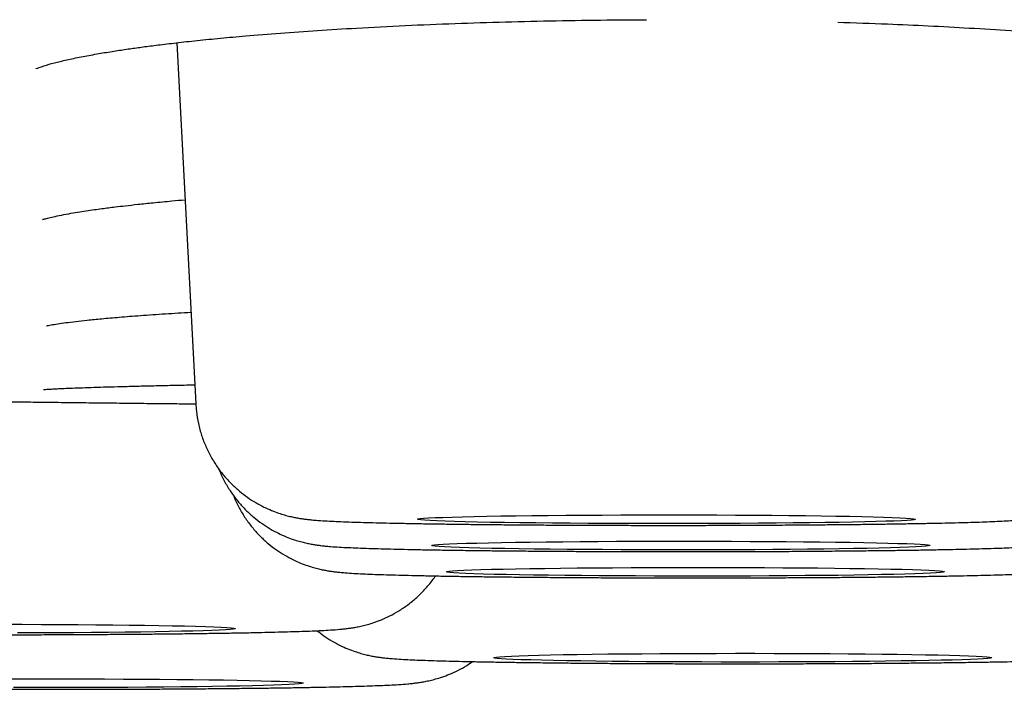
# Model space of a CAD drawing. Header units: millimetres. Extents: x 8 to 677, y 12 to 772.
# Tile 11 of 77: x 390.33 to 392.76, y 337.15 to 338.8. Entities that reach past the tile are written whole.
import ezdxf

# ---------------------------------------------------------------- set-up
doc = ezdxf.new("R2010")
doc.units = ezdxf.units.MM

msp = doc.modelspace()

# ---------------------------------------------------------------- linework, layer by layer
at = {"color": 7, "linetype": 'Continuous', "lineweight": 30}
msp.add_line((390.7191, 338.7437), (390.7657, 337.8561), dxfattribs=at)
at = {"color": 7, "linetype": 'Continuous', "lineweight": 30, "flags": 128}
for points in [[(391.3113, 337.5719), (391.3127, 337.5727), (391.3178, 337.5735), (391.3265, 337.5743), (391.3388, 337.5751), (391.3546, 337.5759), (391.3739, 337.5767), (391.3965, 337.5774), (391.4222, 337.5781), (391.4509, 337.5788), (391.4825, 337.5794), (391.5168, 337.58), (391.5535, 337.5805), (391.5925, 337.581), (391.6334, 337.5814), (391.6761, 337.5818), (391.7203, 337.5821), (391.7657, 337.5823), (391.812, 337.5825), (391.859, 337.5826), (391.9065, 337.5827), (391.954, 337.5827), (392.0014, 337.5826), (392.0482, 337.5825), (392.0944, 337.5823), (392.1395, 337.582), (392.1833, 337.5817), (392.2256, 337.5813), (392.2661, 337.5809), (392.3045, 337.5804), (392.3406, 337.5799), (392.3742, 337.5793), (392.4051, 337.5787), (392.4331, 337.578), (392.458, 337.5773), (392.4798, 337.5766), (392.4982, 337.5758), (392.5131, 337.575), (392.5245, 337.5742), (392.5323, 337.5734), (392.5365, 337.5726), (392.5369, 337.5717), (392.5337, 337.5709), (392.5268, 337.5701), (392.5163, 337.5693), (392.5022, 337.5685), (392.4847, 337.5677), (392.4637, 337.567), (392.4396, 337.5663), (392.4123, 337.5656), (392.3821, 337.5649), (392.3492, 337.5643), (392.3136, 337.5638), (392.2758, 337.5633), (392.2358, 337.5628), (392.194, 337.5624), (392.1505, 337.5621), (392.1057, 337.5618), (392.0598, 337.5616), (392.013, 337.5614), (391.9658, 337.5613), (391.9183, 337.5613), (391.8708, 337.5613), (391.8236, 337.5614), (391.7771, 337.5616), (391.7314, 337.5618), (391.6869, 337.5621), (391.6438, 337.5625), (391.6024, 337.5629), (391.563, 337.5633), (391.5257, 337.5638), (391.4908, 337.5644), (391.4585, 337.565), (391.4291, 337.5657), (391.4025, 337.5663), (391.3792, 337.5671), (391.3591, 337.5678), (391.3424, 337.5686), (391.3292, 337.5694), (391.3196, 337.5702), (391.3136, 337.571), (391.3113, 337.5719)], [(391.347, 337.5073), (391.3484, 337.5081), (391.3534, 337.5089), (391.3621, 337.5098), (391.3744, 337.5106), (391.3903, 337.5113), (391.4095, 337.5121), (391.4321, 337.5128), (391.4578, 337.5135), (391.4866, 337.5142), (391.5182, 337.5148), (391.5524, 337.5154), (391.5891, 337.5159), (391.6281, 337.5164), (391.669, 337.5168), (391.7117, 337.5172), (391.7559, 337.5175), (391.8013, 337.5178), (391.8476, 337.5179), (391.8947, 337.5181), (391.9421, 337.5181), (391.9896, 337.5181), (392.037, 337.5181), (392.0839, 337.5179), (392.13, 337.5177), (392.1751, 337.5175), (392.219, 337.5172), (392.2612, 337.5168), (392.3017, 337.5163), (392.3401, 337.5159), (392.3762, 337.5153), (392.4098, 337.5147), (392.4407, 337.5141), (392.4687, 337.5134), (392.4937, 337.5127), (392.5154, 337.512), (392.5338, 337.5112), (392.5488, 337.5105), (392.5602, 337.5096), (392.568, 337.5088), (392.5721, 337.508), (392.5726, 337.5072), (392.5693, 337.5063), (392.5624, 337.5055), (392.5519, 337.5047), (392.5378, 337.5039), (392.5203, 337.5031), (392.4994, 337.5024), (392.4752, 337.5017), (392.4479, 337.501), (392.4177, 337.5004), (392.3848, 337.4998), (392.3493, 337.4992), (392.3114, 337.4987), (392.2714, 337.4982), (392.2296, 337.4978), (392.1861, 337.4975), (392.1413, 337.4972), (392.0954, 337.497), (392.0487, 337.4969), (392.0014, 337.4968), (391.9539, 337.4967), (391.9064, 337.4968), (391.8593, 337.4969), (391.8127, 337.497), (391.767, 337.4973), (391.7225, 337.4976), (391.6795, 337.4979), (391.6381, 337.4983), (391.5986, 337.4988), (391.5613, 337.4993), (391.5264, 337.4998), (391.4942, 337.5004), (391.4647, 337.5011), (391.4382, 337.5018), (391.4148, 337.5025), (391.3947, 337.5032), (391.378, 337.504), (391.3648, 337.5048), (391.3552, 337.5056), (391.3493, 337.5065), (391.347, 337.5073)], [(391.3826, 337.4427), (391.384, 337.4435), (391.389, 337.4444), (391.3977, 337.4452), (391.4101, 337.446), (391.4259, 337.4468), (391.4451, 337.4475), (391.4677, 337.4483), (391.4934, 337.449), (391.5222, 337.4496), (391.5538, 337.4502), (391.5881, 337.4508), (391.6248, 337.4513), (391.6637, 337.4518), (391.7046, 337.4523), (391.7473, 337.4526), (391.7915, 337.4529), (391.8369, 337.4532), (391.8833, 337.4534), (391.9303, 337.4535), (391.9777, 337.4536), (392.0252, 337.4535), (392.0726, 337.4535), (392.1195, 337.4533), (392.1656, 337.4532), (392.2108, 337.4529), (392.2546, 337.4526), (392.2968, 337.4522), (392.3373, 337.4518), (392.3757, 337.4513), (392.4118, 337.4507), (392.4454, 337.4502), (392.4763, 337.4495), (392.5043, 337.4489), (392.5293, 337.4482), (392.551, 337.4474), (392.5694, 337.4467), (392.5844, 337.4459), (392.5958, 337.4451), (392.6036, 337.4443), (392.6077, 337.4434), (392.6082, 337.4426), (392.605, 337.4418), (392.5981, 337.4409), (392.5875, 337.4401), (392.5735, 337.4393), (392.5559, 337.4386), (392.535, 337.4378), (392.5108, 337.4371), (392.4836, 337.4364), (392.4534, 337.4358), (392.4204, 337.4352), (392.3849, 337.4346), (392.347, 337.4341), (392.3071, 337.4337), (392.2652, 337.4333), (392.2218, 337.4329), (392.1769, 337.4327), (392.131, 337.4324), (392.0843, 337.4323), (392.037, 337.4322), (391.9895, 337.4322), (391.942, 337.4322), (391.8949, 337.4323), (391.8483, 337.4325), (391.8027, 337.4327), (391.7582, 337.433), (391.7151, 337.4333), (391.6737, 337.4337), (391.6342, 337.4342), (391.5969, 337.4347), (391.5621, 337.4353), (391.5298, 337.4359), (391.5003, 337.4365), (391.4738, 337.4372), (391.4504, 337.4379), (391.4303, 337.4387), (391.4137, 337.4394), (391.4005, 337.4402), (391.3909, 337.4411), (391.3849, 337.4419), (391.3826, 337.4427)], [(390.2918, 337.3137), (390.339, 337.3137), (390.3858, 337.3135), (390.4317, 337.3133), (390.4765, 337.313), (390.5199, 337.3127), (390.5618, 337.3123), (390.6017, 337.3119), (390.6396, 337.3114), (390.6751, 337.3108), (390.7081, 337.3102), (390.7383, 337.3096), (390.7655, 337.3089), (390.7897, 337.3082), (390.8106, 337.3074), (390.8281, 337.3067), (390.8422, 337.3059), (390.8527, 337.3051), (390.8596, 337.3042), (390.8628, 337.3034), (390.8624, 337.3026), (390.8582, 337.3018), (390.8504, 337.3009), (390.839, 337.3001), (390.824, 337.2994), (390.8056, 337.2986), (390.7839, 337.2978), (390.7589, 337.2971), (390.7309, 337.2965), (390.7, 337.2958), (390.6664, 337.2952), (390.6303, 337.2947), (390.5919, 337.2942), (390.5514, 337.2938), (390.5091, 337.2934), (390.4653, 337.2931), (390.4202, 337.2928), (390.3741, 337.2926), (390.3272, 337.2925)], [(391.4991, 337.2315), (391.5005, 337.2324), (391.5055, 337.2332), (391.5142, 337.234), (391.5266, 337.2348), (391.5424, 337.2356), (391.5616, 337.2363), (391.5842, 337.2371), (391.6099, 337.2378), (391.6387, 337.2384), (391.6703, 337.2391), (391.7046, 337.2396), (391.7413, 337.2402), (391.7802, 337.2407), (391.8211, 337.2411), (391.8638, 337.2414), (391.908, 337.2418), (391.9534, 337.242), (391.9998, 337.2422), (392.0468, 337.2423), (392.0942, 337.2424), (392.1417, 337.2424), (392.1891, 337.2423), (392.236, 337.2422), (392.2821, 337.242), (392.3273, 337.2417), (392.3711, 337.2414), (392.4133, 337.241), (392.4538, 337.2406), (392.4922, 337.2401), (392.5283, 337.2396), (392.5619, 337.239), (392.5928, 337.2384), (392.6208, 337.2377), (392.6458, 337.237), (392.6675, 337.2363), (392.6859, 337.2355), (392.7009, 337.2347), (392.7123, 337.2339), (392.7201, 337.2331), (392.7242, 337.2323), (392.7247, 337.2314), (392.7215, 337.2306), (392.7146, 337.2298), (392.704, 337.229), (392.69, 337.2282), (392.6724, 337.2274), (392.6515, 337.2267), (392.6273, 337.2259), (392.6001, 337.2253), (392.5699, 337.2246), (392.5369, 337.224), (392.5014, 337.2235), (392.4635, 337.223), (392.4236, 337.2225), (392.3817, 337.2221), (392.3383, 337.2218), (392.2934, 337.2215), (392.2475, 337.2213), (392.2008, 337.2211), (392.1535, 337.221), (392.106, 337.221), (392.0585, 337.221), (392.0114, 337.2211), (391.9648, 337.2213), (391.9192, 337.2215), (391.8747, 337.2218), (391.8316, 337.2221), (391.7902, 337.2226), (391.7507, 337.223), (391.7134, 337.2235), (391.6786, 337.2241), (391.6463, 337.2247), (391.6168, 337.2253), (391.5903, 337.226), (391.5669, 337.2267), (391.5468, 337.2275), (391.5302, 337.2283), (391.517, 337.2291), (391.5074, 337.2299), (391.5014, 337.2307), (391.4991, 337.2315)], [(390.3053, 337.1794), (390.3524, 337.1796), (390.3998, 337.1796), (390.4473, 337.1796), (390.4947, 337.1796), (390.5416, 337.1794), (390.5877, 337.1792), (390.6328, 337.179), (390.6766, 337.1787), (390.7189, 337.1783), (390.7594, 337.1778), (390.7978, 337.1774), (390.8339, 337.1768), (390.8675, 337.1762), (390.8984, 337.1756), (390.9264, 337.1749), (390.9514, 337.1742), (390.9731, 337.1735), (390.9915, 337.1727), (391.0064, 337.172), (391.0179, 337.1712), (391.0256, 337.1703), (391.0298, 337.1695), (391.0302, 337.1687), (391.027, 337.1678), (391.0201, 337.167), (391.0096, 337.1662), (390.9955, 337.1654), (390.978, 337.1647), (390.9571, 337.1639), (390.9329, 337.1632), (390.9056, 337.1625), (390.8754, 337.1619), (390.8425, 337.1613), (390.807, 337.1607), (390.7691, 337.1602), (390.7291, 337.1598), (390.6873, 337.1594), (390.6438, 337.159), (390.599, 337.1587), (390.5531, 337.1585), (390.5064, 337.1584), (390.4591, 337.1583), (390.4116, 337.1582), (390.3641, 337.1583), (390.3169, 337.1584)]]:
    msp.add_lwpolyline(points, dxfattribs=at)
at = {"color": 7, "linetype": 'Continuous', "lineweight": 30}
for points, knots in [([(390.3726, 338.6799), (390.3725, 338.6799), (390.3718, 338.6794), (390.3764, 338.6815), (390.3847, 338.6845), (390.4007, 338.6896), (390.4238, 338.6959), (390.4555, 338.7033), (390.4918, 338.7107), (390.5299, 338.7175), (390.5672, 338.7236), (390.6021, 338.7288), (390.6369, 338.7336), (390.6745, 338.7385), (390.7187, 338.7437), (390.7698, 338.7493), (390.8267, 338.755), (390.8945, 338.7612), (390.9736, 338.7676), (391.0649, 338.774), (391.1672, 338.7803), (391.2803, 338.7861), (391.403, 338.7912), (391.5272, 338.7951), (391.6521, 338.798), (391.7683, 338.7997), (391.8428, 338.8001), (391.8754, 338.8003)], [0, 0, 0, 0, 0.003491, 0.029747, 0.057241, 0.086216, 0.129434, 0.171533, 0.212495, 0.250516, 0.283945, 0.312748, 0.337729, 0.365149, 0.396307, 0.431213, 0.468195, 0.505401, 0.555345, 0.605678, 0.656407, 0.717451, 0.777795, 0.837391, 0.896301, 0.954567, 1, 1, 1, 1]), ([(392.3455, 338.7941), (392.3867, 338.7928), (392.4621, 338.7903), (392.57, 338.7854), (392.6713, 338.7799), (392.7731, 338.7735), (392.8604, 338.7671), (392.9304, 338.7613), (392.9816, 338.7567), (393.0245, 338.7526), (393.0596, 338.749), (393.0874, 338.7461), (393.1074, 338.7439), (393.1217, 338.7422), (393.1344, 338.7408), (393.1502, 338.7389), (393.1705, 338.7364), (393.195, 338.7333), (393.223, 338.7295), (393.2526, 338.7253), (393.2901, 338.7196), (393.3308, 338.7127), (393.3708, 338.705), (393.403, 338.698), (393.4289, 338.6916), (393.4498, 338.6856), (393.463, 338.6811), (393.4699, 338.6785), (393.4726, 338.6774), (393.4743, 338.6766), (393.4737, 338.677), (393.4736, 338.677)], [0, 0, 0, 0, 0.071183, 0.130346, 0.192054, 0.256351, 0.322861, 0.363735, 0.399765, 0.43093, 0.457214, 0.478605, 0.495097, 0.50425, 0.513387, 0.526656, 0.544091, 0.565686, 0.591429, 0.620809, 0.64981, 0.704048, 0.753297, 0.797647, 0.841239, 0.886618, 0.933223, 0.955537, 0.976907, 0.997349, 1, 1, 1, 1]), ([(390.3889, 338.3093), (390.3892, 338.3093), (390.3899, 338.3094), (390.3977, 338.3116), (390.4107, 338.3148), (390.4291, 338.3188), (390.4511, 338.323), (390.4739, 338.3269), (390.4951, 338.3302), (390.5151, 338.3331), (390.5337, 338.3357), (390.5508, 338.3379), (390.5699, 338.3403), (390.5937, 338.3431), (390.6247, 338.3466), (390.6628, 338.3506), (390.7013, 338.3543), (390.7284, 338.3567), (390.7393, 338.3577)], [0, 0, 0, 0, 0.059579, 0.140252, 0.222254, 0.305356, 0.389527, 0.455872, 0.515124, 0.567265, 0.612279, 0.650154, 0.68539, 0.736204, 0.796645, 0.866687, 0.946295, 1, 1, 1, 1]), ([(390.3987, 338.0478), (390.3987, 338.0478), (390.3984, 338.0476), (390.4087, 338.0498), (390.4253, 338.0525), (390.4455, 338.0554), (390.4699, 338.0585), (390.4993, 338.0617), (390.5349, 338.0652), (390.5782, 338.0691), (390.6304, 338.0731), (390.6888, 338.0772), (390.7327, 338.0799), (390.7539, 338.0812)], [0, 0, 0, 0, 0.059304, 0.145287, 0.227865, 0.309847, 0.391231, 0.474035, 0.565094, 0.664937, 0.77352, 0.890787, 1, 1, 1, 1]), ([(390.3911, 337.8911), (390.391, 337.891), (390.3908, 337.891), (390.3934, 337.8912), (390.3989, 337.8916), (390.408, 337.8921), (390.4205, 337.8928), (390.4367, 337.8935), (390.4567, 337.8944), (390.4805, 337.8953), (390.5079, 337.8962), (390.5389, 337.8972), (390.5734, 337.8982), (390.6112, 337.8992), (390.6521, 337.9002), (390.6962, 337.9012), (390.7333, 337.9019), (390.7565, 337.9024), (390.7632, 337.9025)], [0, 0, 0, 0, 0.018774, 0.064795, 0.115496, 0.170866, 0.23067, 0.294486, 0.361776, 0.431965, 0.504508, 0.578927, 0.654826, 0.731888, 0.809863, 0.88856, 0.96783, 1, 1, 1, 1]), ([(389.8945, 337.8672), (389.9035, 337.867), (389.9405, 337.8664), (390.0068, 337.8654), (390.0825, 337.8642), (390.148, 337.8633), (390.2028, 337.8625), (390.2573, 337.8617), (390.3116, 337.861), (390.3656, 337.8603), (390.4219, 337.8596), (390.4802, 337.8589), (390.5407, 337.8582), (390.6007, 337.8575), (390.6602, 337.8568), (390.7154, 337.8563), (390.7505, 337.8559), (390.7661, 337.8558)], [0, 0, 0, 0, 0.030971, 0.128765, 0.227216, 0.289553, 0.35153, 0.413209, 0.474654, 0.535931, 0.597104, 0.666561, 0.735896, 0.8052, 0.874565, 0.944083, 1, 1, 1, 1]), ([(390.7661, 337.8561), (390.7663, 337.8499), (390.7671, 337.8334), (390.7719, 337.8072), (390.7797, 337.7781), (390.7904, 337.7505), (390.8033, 337.7247), (390.8183, 337.7007), (390.8351, 337.6787), (390.8533, 337.6589), (390.8727, 337.6412), (390.8927, 337.6258), (390.9131, 337.6128), (390.933, 337.6021), (390.9519, 337.5936), (390.9691, 337.5872), (390.9842, 337.5825), (390.9975, 337.579), (391.0091, 337.5765), (391.0196, 337.5745), (391.0295, 337.573), (391.0393, 337.5717), (391.0503, 337.5706), (391.0649, 337.5693), (391.0829, 337.5681), (391.105, 337.567), (391.1292, 337.5659), (391.1559, 337.565), (391.1856, 337.5641), (391.2174, 337.5633), (391.2514, 337.5625), (391.2877, 337.5618), (391.3262, 337.5611), (391.3669, 337.5605), (391.4095, 337.5599), (391.454, 337.5593), (391.5001, 337.5589), (391.5479, 337.5584), (391.597, 337.5581), (391.6473, 337.5577), (391.6987, 337.5575), (391.7509, 337.5573), (391.8037, 337.5571), (391.857, 337.557), (391.9, 337.557), (391.9252, 337.557), (391.9326, 337.557)], [0, 0, 0, 0, 0.010948, 0.028833, 0.04635, 0.063513, 0.080328, 0.096792, 0.112895, 0.128618, 0.143927, 0.158765, 0.173035, 0.18657, 0.199135, 0.210535, 0.220843, 0.230454, 0.239943, 0.249871, 0.260858, 0.273835, 0.290193, 0.312671, 0.35005, 0.384627, 0.417199, 0.451662, 0.484761, 0.517155, 0.549149, 0.580891, 0.612465, 0.643922, 0.675294, 0.706605, 0.737868, 0.769096, 0.800296, 0.831474, 0.862636, 0.893786, 0.924926, 0.95606, 0.98719, 1, 1, 1, 1]), ([(391.9326, 337.557), (391.942, 337.557), (391.9692, 337.557), (392.0142, 337.557), (392.0673, 337.5572), (392.1199, 337.5574), (392.1717, 337.5576), (392.2226, 337.5579), (392.2724, 337.5583), (392.3209, 337.5587), (392.368, 337.5591), (392.4134, 337.5596), (392.457, 337.5602), (392.4987, 337.5608), (392.5382, 337.5615), (392.5756, 337.5622), (392.6107, 337.5629), (392.6433, 337.5637), (392.6735, 337.5645), (392.7013, 337.5654), (392.7267, 337.5664), (392.7501, 337.5674), (392.7724, 337.5687), (392.79, 337.5699), (392.8047, 337.5714), (392.8152, 337.5726), (392.8254, 337.5741), (392.8365, 337.576), (392.8488, 337.5786), (392.8628, 337.5822), (392.8789, 337.5871), (392.8974, 337.5941), (392.9181, 337.6035), (392.9401, 337.6157), (392.9624, 337.6307), (392.984, 337.6484), (393.0044, 337.6685), (393.023, 337.6908), (393.0395, 337.715), (393.0536, 337.7409), (393.0652, 337.7682), (393.074, 337.7966), (393.0803, 337.826), (393.0819, 337.8461), (393.0827, 337.8563)], [0, 0, 0, 0, 0.016534, 0.047964, 0.079399, 0.110838, 0.142283, 0.173739, 0.205206, 0.23669, 0.268195, 0.299726, 0.331292, 0.362901, 0.394569, 0.426312, 0.458159, 0.490151, 0.522351, 0.554865, 0.587884, 0.621786, 0.657473, 0.697934, 0.717142, 0.731558, 0.74411, 0.755189, 0.765626, 0.776023, 0.787026, 0.799336, 0.813253, 0.828494, 0.84455, 0.861102, 0.87798, 0.895073, 0.912311, 0.929647, 0.947051, 0.964504, 0.98199, 1, 1, 1, 1]), ([(391.9682, 337.4924), (391.9776, 337.4924), (392.0048, 337.4924), (392.0498, 337.4925), (392.1029, 337.4926), (392.1555, 337.4928), (392.2073, 337.493), (392.2582, 337.4933), (392.308, 337.4937), (392.3566, 337.4941), (392.4036, 337.4946), (392.449, 337.4951), (392.4926, 337.4956), (392.5343, 337.4962), (392.5739, 337.4969), (392.6112, 337.4976), (392.6463, 337.4983), (392.6789, 337.4991), (392.7091, 337.5), (392.7369, 337.5008), (392.7623, 337.5018), (392.7857, 337.5028), (392.8081, 337.5041), (392.8256, 337.5054), (392.8403, 337.5068), (392.8508, 337.5081), (392.8611, 337.5095), (392.8721, 337.5115), (392.8844, 337.5141), (392.8985, 337.5176), (392.9146, 337.5226), (392.9331, 337.5295), (392.9537, 337.5389), (392.9758, 337.5511), (392.998, 337.5662), (393.0197, 337.5839), (393.04, 337.604), (393.0586, 337.6262), (393.0751, 337.6505), (393.0892, 337.6764), (393.1008, 337.7036), (393.1097, 337.732), (393.116, 337.7614), (393.1175, 337.7815), (393.1183, 337.7917)], [0, 0, 0, 0, 0.016534, 0.047964, 0.079399, 0.110838, 0.142283, 0.173739, 0.205206, 0.23669, 0.268195, 0.299726, 0.331292, 0.362901, 0.394569, 0.426312, 0.458159, 0.490151, 0.522351, 0.554865, 0.587884, 0.621786, 0.657473, 0.697934, 0.717142, 0.731558, 0.74411, 0.755189, 0.765626, 0.776023, 0.787026, 0.799336, 0.813253, 0.828494, 0.84455, 0.861102, 0.87798, 0.895073, 0.912311, 0.929647, 0.947051, 0.964504, 0.98199, 1, 1, 1, 1]), ([(392.0038, 337.4278), (392.0132, 337.4278), (392.0404, 337.4278), (392.0854, 337.4279), (392.1385, 337.428), (392.1911, 337.4282), (392.2429, 337.4285), (392.2939, 337.4288), (392.3437, 337.4291), (392.3922, 337.4295), (392.4392, 337.43), (392.4846, 337.4305), (392.5282, 337.4311), (392.5699, 337.4317), (392.6095, 337.4323), (392.6469, 337.433), (392.6819, 337.4338), (392.7146, 337.4346), (392.7448, 337.4354), (392.7725, 337.4363), (392.798, 337.4372), (392.8213, 337.4383), (392.8437, 337.4395), (392.8613, 337.4408), (392.876, 337.4422), (392.8864, 337.4435), (392.8967, 337.445), (392.9077, 337.4469), (392.9201, 337.4495), (392.9341, 337.453), (392.9502, 337.458), (392.9687, 337.4649), (392.9894, 337.4743), (393.0114, 337.4865), (393.0337, 337.5016), (393.0553, 337.5193), (393.0756, 337.5394), (393.0942, 337.5617), (393.1107, 337.5859), (393.1249, 337.6118), (393.1365, 337.6391), (393.1453, 337.6674), (393.1516, 337.6969), (393.1532, 337.717), (393.154, 337.7271)], [0, 0, 0, 0, 0.016534, 0.047964, 0.079399, 0.110838, 0.142283, 0.173739, 0.205206, 0.23669, 0.268195, 0.299726, 0.331292, 0.362901, 0.394569, 0.426312, 0.458159, 0.490151, 0.522351, 0.554865, 0.587884, 0.621786, 0.657473, 0.697934, 0.717142, 0.731558, 0.74411, 0.755189, 0.765626, 0.776023, 0.787026, 0.799336, 0.813253, 0.828494, 0.84455, 0.861102, 0.87798, 0.895073, 0.912311, 0.929647, 0.947051, 0.964504, 0.98199, 1, 1, 1, 1]), ([(390.8228, 337.6954), (390.824, 337.6923), (390.8286, 337.6801), (390.839, 337.6601), (390.8539, 337.6361), (390.8707, 337.6141), (390.8889, 337.5943), (390.9083, 337.5767), (390.9284, 337.5613), (390.9487, 337.5482), (390.9686, 337.5375), (390.9875, 337.529), (391.0047, 337.5226), (391.0199, 337.5179), (391.0331, 337.5144), (391.0447, 337.5119), (391.0552, 337.51), (391.0651, 337.5084), (391.075, 337.5072), (391.0859, 337.506), (391.1005, 337.5047), (391.1185, 337.5035), (391.1407, 337.5024), (391.1648, 337.5014), (391.1916, 337.5004), (391.2212, 337.4995), (391.253, 337.4987), (391.2871, 337.4979), (391.3234, 337.4972), (391.3619, 337.4965), (391.4025, 337.4959), (391.4451, 337.4953), (391.4896, 337.4948), (391.5358, 337.4943), (391.5835, 337.4939), (391.6326, 337.4935), (391.683, 337.4932), (391.7343, 337.4929), (391.7865, 337.4927), (391.8393, 337.4925), (391.8926, 337.4924), (391.9357, 337.4924), (391.9609, 337.4924), (391.9682, 337.4924)], [0, 0, 0, 0, 0.006285, 0.024127, 0.041597, 0.058684, 0.075368, 0.091613, 0.107357, 0.122499, 0.136862, 0.150194, 0.162291, 0.173229, 0.183427, 0.193496, 0.20403, 0.215689, 0.229459, 0.246816, 0.270669, 0.310332, 0.347022, 0.381584, 0.418153, 0.453274, 0.487649, 0.521597, 0.555279, 0.588782, 0.622162, 0.655452, 0.688675, 0.721849, 0.754985, 0.788092, 0.821176, 0.854242, 0.887295, 0.920338, 0.953375, 0.986407, 1, 1, 1, 1]), ([(390.8585, 337.6309), (390.8597, 337.6277), (390.8642, 337.6155), (390.8747, 337.5956), (390.8895, 337.5715), (390.9063, 337.5496), (390.9246, 337.5297), (390.9439, 337.5121), (390.964, 337.4967), (390.9843, 337.4836), (391.0042, 337.4729), (391.0231, 337.4644), (391.0403, 337.458), (391.0555, 337.4533), (391.0687, 337.4499), (391.0804, 337.4473), (391.0909, 337.4454), (391.1007, 337.4439), (391.1106, 337.4426), (391.1215, 337.4414), (391.1361, 337.4401), (391.1541, 337.439), (391.1763, 337.4378), (391.2005, 337.4368), (391.2272, 337.4358), (391.2569, 337.435), (391.2887, 337.4341), (391.3227, 337.4334), (391.359, 337.4326), (391.3975, 337.4319), (391.4381, 337.4313), (391.4807, 337.4307), (391.5252, 337.4302), (391.5714, 337.4297), (391.6191, 337.4293), (391.6683, 337.4289), (391.7186, 337.4286), (391.7699, 337.4283), (391.8221, 337.4281), (391.875, 337.4279), (391.9282, 337.4279), (391.9713, 337.4278), (391.9965, 337.4278), (392.0038, 337.4278)], [0, 0, 0, 0, 0.006285, 0.024127, 0.041597, 0.058684, 0.075368, 0.091613, 0.107357, 0.122499, 0.136862, 0.150194, 0.162291, 0.173229, 0.183427, 0.193496, 0.20403, 0.215689, 0.229459, 0.246816, 0.270669, 0.310332, 0.347022, 0.381584, 0.418153, 0.453274, 0.487649, 0.521597, 0.555279, 0.588782, 0.622162, 0.655452, 0.688675, 0.721849, 0.754985, 0.788092, 0.821176, 0.854242, 0.887295, 0.920338, 0.953375, 0.986407, 1, 1, 1, 1]), ([(389.1691, 337.4016), (389.1725, 337.3977), (389.1818, 337.3872), (389.1986, 337.3723), (389.2186, 337.3569), (389.2389, 337.3438), (389.2589, 337.3331), (389.2778, 337.3246), (389.295, 337.3182), (389.3101, 337.3135), (389.3234, 337.3101), (389.335, 337.3075), (389.3455, 337.3056), (389.3554, 337.3041), (389.3652, 337.3028), (389.3762, 337.3016), (389.3908, 337.3003), (389.4088, 337.2992), (389.4309, 337.298), (389.4551, 337.297), (389.4818, 337.296), (389.5115, 337.2952), (389.5433, 337.2943), (389.5773, 337.2935), (389.6136, 337.2928), (389.6521, 337.2921), (389.6927, 337.2915), (389.7354, 337.2909), (389.7798, 337.2904), (389.826, 337.2899), (389.8738, 337.2895), (389.9229, 337.2891), (389.9732, 337.2888), (390.0246, 337.2885), (390.0768, 337.2883), (390.1296, 337.2881), (390.1829, 337.2881), (390.2259, 337.288), (390.2605, 337.288), (390.2951, 337.288), (390.3401, 337.2881), (390.3932, 337.2882), (390.4457, 337.2884), (390.4976, 337.2887), (390.5485, 337.289), (390.5983, 337.2893), (390.6468, 337.2897), (390.6939, 337.2902), (390.7393, 337.2907), (390.7829, 337.2913), (390.8245, 337.2919), (390.8641, 337.2925), (390.9015, 337.2932), (390.9365, 337.294), (390.9692, 337.2948), (390.9994, 337.2956), (391.0272, 337.2965), (391.0526, 337.2974), (391.076, 337.2985), (391.0983, 337.2997), (391.1159, 337.301), (391.1306, 337.3024), (391.1411, 337.3037), (391.1513, 337.3052), (391.1624, 337.3071), (391.1747, 337.3097), (391.1887, 337.3132), (391.2048, 337.3182), (391.2233, 337.3251), (391.244, 337.3345), (391.266, 337.3467), (391.2883, 337.3618), (391.31, 337.3795), (391.3302, 337.3996), (391.3456, 337.4175), (391.3533, 337.4291), (391.3557, 337.4327)], [0, 0, 0, 0, 0.005147, 0.013774, 0.022137, 0.030179, 0.037807, 0.044888, 0.051313, 0.057122, 0.062538, 0.067886, 0.073481, 0.079673, 0.086987, 0.096205, 0.108874, 0.12994, 0.149426, 0.167783, 0.187205, 0.205858, 0.224115, 0.242146, 0.260034, 0.277829, 0.295557, 0.313238, 0.330883, 0.348503, 0.366102, 0.383685, 0.401256, 0.418818, 0.436373, 0.453923, 0.471469, 0.489013, 0.496233, 0.50546, 0.523002, 0.540546, 0.558092, 0.575642, 0.593198, 0.61076, 0.628332, 0.645915, 0.663513, 0.68113, 0.698772, 0.716445, 0.734162, 0.751936, 0.769791, 0.787762, 0.805909, 0.824337, 0.843258, 0.863175, 0.885757, 0.896477, 0.904523, 0.911528, 0.917711, 0.923536, 0.929339, 0.93548, 0.94235, 0.950117, 0.958624, 0.967585, 0.976823, 0.986242, 0.995782, 1, 1, 1, 1]), ([(391.0648, 337.298), (391.0701, 337.2938), (391.0818, 337.2845), (391.1008, 337.2725), (391.1207, 337.2617), (391.1396, 337.2533), (391.1568, 337.2469), (391.172, 337.2421), (391.1852, 337.2387), (391.1969, 337.2361), (391.2074, 337.2342), (391.2172, 337.2327), (391.2271, 337.2314), (391.238, 337.2302), (391.2526, 337.229), (391.2706, 337.2278), (391.2928, 337.2266), (391.317, 337.2256), (391.3437, 337.2247), (391.3734, 337.2238), (391.4052, 337.223), (391.4392, 337.2222), (391.4755, 337.2214), (391.514, 337.2208), (391.5546, 337.2201), (391.5972, 337.2196), (391.6417, 337.219), (391.6879, 337.2185), (391.7356, 337.2181), (391.7848, 337.2177), (391.8351, 337.2174), (391.8864, 337.2171), (391.9386, 337.2169), (391.9915, 337.2168), (392.0447, 337.2167), (392.0878, 337.2166), (392.1224, 337.2166), (392.1569, 337.2167), (392.2019, 337.2167), (392.255, 337.2169), (392.3076, 337.217), (392.3594, 337.2173), (392.4104, 337.2176), (392.4602, 337.2179), (392.5087, 337.2184), (392.5557, 337.2188), (392.6011, 337.2193), (392.6447, 337.2199), (392.6864, 337.2205), (392.726, 337.2211), (392.7633, 337.2218), (392.7984, 337.2226), (392.8311, 337.2234), (392.8613, 337.2242), (392.889, 337.2251), (392.9145, 337.226), (392.9378, 337.2271), (392.9602, 337.2283), (392.9778, 337.2296), (392.9925, 337.231), (393.0029, 337.2323), (393.0132, 337.2338), (393.0242, 337.2357), (393.0366, 337.2383), (393.0506, 337.2419), (393.0667, 337.2468), (393.0852, 337.2537), (393.1059, 337.2631), (393.1278, 337.2755), (393.145, 337.2866), (393.1542, 337.2942), (393.1564, 337.2961)], [0, 0, 0, 0, 0.007039, 0.01546, 0.023447, 0.030862, 0.037589, 0.043672, 0.049343, 0.054943, 0.060801, 0.067285, 0.074943, 0.084596, 0.09786, 0.119918, 0.140322, 0.159543, 0.17988, 0.199412, 0.218528, 0.237408, 0.256139, 0.274771, 0.293334, 0.311847, 0.330324, 0.348773, 0.3672, 0.385612, 0.40401, 0.422399, 0.440781, 0.459157, 0.477529, 0.495899, 0.503459, 0.513121, 0.531488, 0.549859, 0.568231, 0.586608, 0.60499, 0.623379, 0.641778, 0.660189, 0.678616, 0.697063, 0.715535, 0.734041, 0.752592, 0.771203, 0.789898, 0.808716, 0.827717, 0.847012, 0.866825, 0.88768, 0.911325, 0.92255, 0.930974, 0.93831, 0.944784, 0.950883, 0.956959, 0.963389, 0.970583, 0.978716, 0.987623, 0.997005, 1, 1, 1, 1]), ([(389.37, 337.2356), (389.3754, 337.2312), (389.3872, 337.2219), (389.4064, 337.2097), (389.4263, 337.199), (389.4452, 337.1905), (389.4624, 337.1841), (389.4775, 337.1794), (389.4908, 337.1759), (389.5024, 337.1734), (389.5129, 337.1715), (389.5228, 337.1699), (389.5326, 337.1687), (389.5436, 337.1675), (389.5582, 337.1662), (389.5762, 337.165), (389.5983, 337.1639), (389.6225, 337.1629), (389.6493, 337.1619), (389.6789, 337.161), (389.7107, 337.1602), (389.7447, 337.1594), (389.781, 337.1587), (389.8195, 337.158), (389.8602, 337.1574), (389.9028, 337.1568), (389.9473, 337.1563), (389.9935, 337.1558), (390.0412, 337.1554), (390.0903, 337.155), (390.1407, 337.1547), (390.192, 337.1544), (390.2442, 337.1542), (390.297, 337.154), (390.3503, 337.1539), (390.3933, 337.1539), (390.4279, 337.1539), (390.4625, 337.1539), (390.5075, 337.154), (390.5606, 337.1541), (390.6132, 337.1543), (390.665, 337.1545), (390.7159, 337.1548), (390.7657, 337.1552), (390.8142, 337.1556), (390.8613, 337.1561), (390.9067, 337.1566), (390.9503, 337.1571), (390.992, 337.1577), (391.0315, 337.1584), (391.0689, 337.1591), (391.104, 337.1598), (391.1366, 337.1606), (391.1668, 337.1615), (391.1946, 337.1624), (391.22, 337.1633), (391.2434, 337.1643), (391.2657, 337.1656), (391.2833, 337.1669), (391.298, 337.1683), (391.3085, 337.1696), (391.3187, 337.171), (391.3298, 337.173), (391.3421, 337.1756), (391.3561, 337.1791), (391.3723, 337.1841), (391.3908, 337.191), (391.4114, 337.2004), (391.4305, 337.2108), (391.4421, 337.2189), (391.4467, 337.222)], [0, 0, 0, 0, 0.007257, 0.015732, 0.023772, 0.031234, 0.038005, 0.044127, 0.049835, 0.055471, 0.061367, 0.067893, 0.0756, 0.085316, 0.098666, 0.120867, 0.141403, 0.160748, 0.181216, 0.200875, 0.220115, 0.239117, 0.257969, 0.276722, 0.295405, 0.314038, 0.332634, 0.351202, 0.369749, 0.388279, 0.406797, 0.425305, 0.443806, 0.462301, 0.480792, 0.499281, 0.506889, 0.516614, 0.5351, 0.553589, 0.572081, 0.590576, 0.609077, 0.627586, 0.646104, 0.664634, 0.68318, 0.701746, 0.720337, 0.738963, 0.757634, 0.776366, 0.795182, 0.814121, 0.833245, 0.852666, 0.872606, 0.893596, 0.917394, 0.928692, 0.937171, 0.944554, 0.95107, 0.957209, 0.963324, 0.969796, 0.977036, 0.985221, 0.994186, 1, 1, 1, 1])]:
    msp.add_open_spline(points, degree=3, knots=knots, dxfattribs=at)

doc.saveas('drawing.dxf')
